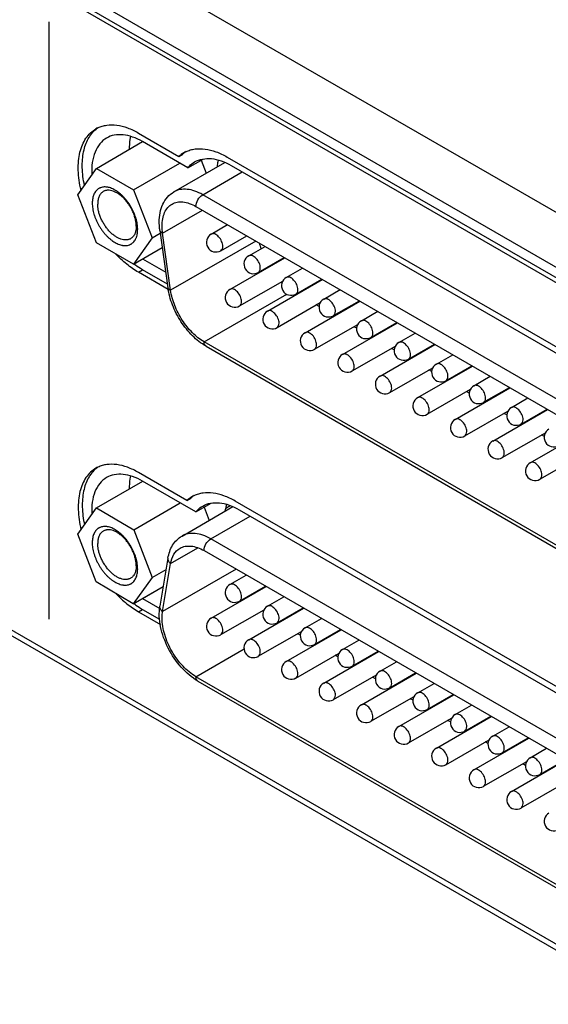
# Model space of a CAD drawing. Header units: inches. Extents: x 0 to 34, y 0 to 22.
# Tile 40 of 71: x 23.745 to 24.379, y 13.335 to 14.515. Entities that reach past the tile are written whole.
import ezdxf

# ---------------------------------------------------------------- set-up
doc = ezdxf.new("R2010")
doc.units = ezdxf.units.IN
doc.header["$LTSCALE"] = 1.87
doc.header["$MEASUREMENT"] = 0
doc.layers.get('0').update_dxf_attribs({"linetype": 'CONTINUOUS'})
doc.layers.add('02___PRT_ALL_AXES', color=7, linetype='CONTINUOUS')
doc.layers.add('_LAYER_2_', color=7, linetype='CONTINUOUS')

msp = doc.modelspace()

# ---------------------------------------------------------------- linework, layer by layer
at = {"color": 7, "linetype": 'CONTINUOUS'}
for p, q in [((27.7116, 12.3651), (19.9719, 16.8339)), ((27.6547, 12.3323), (19.9151, 16.8011)), ((27.4246, 12.4468), (20.1354, 16.6555)), ((27.4295, 12.4496), (20.1403, 16.6583)), ((19.9151, 15.9824), (27.6547, 11.5137)), ((20.1354, 15.8623), (27.4246, 11.6536)), ((23.837, 14.337), (23.8924, 14.3691)), ((23.8815, 14.3114), (23.9369, 14.3434)), ((23.93, 14.3089), (23.9911, 14.3442)), ((23.9626, 14.3471), (23.9687, 14.3313)), ((23.8148, 14.3053), (23.837, 14.337)), ((23.837, 14.337), (23.8815, 14.3114)), ((23.9645, 14.3055), (24.0118, 14.3328)), ((23.8815, 14.3114), (23.9038, 14.254)), ((23.8371, 14.2479), (23.8148, 14.3053)), ((24.7833, 13.8327), (23.9645, 14.3055)), ((23.9164, 14.2595), (23.964, 14.287)), ((23.9564, 14.2914), (24.7752, 13.8187)), ((23.9038, 14.254), (23.9135, 14.2596)), ((23.9131, 14.2626), (23.9228, 14.194)), ((23.926, 14.191), (23.9164, 14.2595)), ((23.9747, 14.2583), (23.9942, 14.2696)), ((23.8816, 14.2223), (23.8371, 14.2479)), ((23.9038, 14.254), (23.8816, 14.2223)), ((24.0282, 14.25), (23.926, 14.191)), ((23.9861, 14.2384), (24.0172, 14.2563)), ((23.8816, 14.2223), (23.916, 14.2421)), ((24.0196, 14.2323), (24.0392, 14.2436)), ((23.9971, 14.192), (24.0629, 14.23)), ((24.0311, 14.2124), (24.0622, 14.2303)), ((24.0646, 14.2063), (24.0842, 14.2176)), ((24.0086, 14.1721), (24.0604, 14.202)), ((24.0421, 14.166), (24.1078, 14.204)), ((24.0761, 14.1864), (24.1072, 14.2044)), ((24.1096, 14.1803), (24.1292, 14.1917)), ((23.966, 14.1291), (24.0651, 14.1863)), ((24.0776, 14.1866), (24.077, 14.1869)), ((24.0871, 14.1401), (24.1528, 14.178)), ((24.1211, 14.1605), (24.1522, 14.1784)), ((24.0536, 14.1462), (24.1054, 14.1761)), ((24.104, 14.1713), (24.1006, 14.1733)), ((24.1546, 14.1544), (24.1742, 14.1657)), ((24.1226, 14.1606), (24.122, 14.161)), ((24.0986, 14.1202), (24.1504, 14.1501)), ((24.1321, 14.1141), (24.1978, 14.152)), ((24.149, 14.1454), (24.1456, 14.1473)), ((24.1661, 14.1345), (24.1971, 14.1524)), ((24.1676, 14.1346), (24.1669, 14.135)), ((24.1996, 14.1284), (24.2192, 14.1397)), ((24.7655, 13.6675), (23.966, 14.1291)), ((23.9684, 14.1239), (24.7679, 13.6622)), ((24.1436, 14.0942), (24.1954, 14.1241)), ((24.1771, 14.0881), (24.2428, 14.1261)), ((24.194, 14.1194), (24.1906, 14.1213)), ((24.2111, 14.1085), (24.2421, 14.1264)), ((24.2126, 14.1086), (24.2119, 14.109)), ((24.2446, 14.1024), (24.2641, 14.1137)), ((24.1886, 14.0682), (24.2403, 14.0981)), ((24.2221, 14.0622), (24.2878, 14.1001)), ((24.2389, 14.0934), (24.2356, 14.0954)), ((24.256, 14.0825), (24.2871, 14.1005)), ((24.2576, 14.0827), (24.2569, 14.083)), ((24.2895, 14.0765), (24.3091, 14.0878)), ((24.2335, 14.0423), (24.2853, 14.0722)), ((24.267, 14.0362), (24.3327, 14.0741)), ((24.301, 14.0566), (24.3321, 14.0745)), ((24.2839, 14.0674), (24.2805, 14.0694)), ((24.3345, 14.0505), (24.3541, 14.0618)), ((24.3026, 14.0567), (24.3019, 14.0571)), ((24.312, 14.0102), (24.3777, 14.0482)), ((24.346, 14.0306), (24.3771, 14.0485)), ((24.2785, 14.0163), (24.3303, 14.0462)), ((24.3289, 14.0415), (24.3255, 14.0434)), ((24.3475, 14.0307), (24.3469, 14.0311)), ((24.3235, 13.9903), (24.3753, 14.0202)), ((24.357, 13.9842), (24.4227, 14.0222)), ((24.3739, 14.0155), (24.3705, 14.0175)), ((24.3685, 13.9644), (24.4202, 13.9942)), ((23.8373, 13.93), (23.8926, 13.962)), ((23.8148, 13.8987), (23.8373, 13.93)), ((23.8373, 13.93), (23.8819, 13.9039)), ((23.8819, 13.9039), (23.9375, 13.9361)), ((23.9397, 13.8963), (24.0007, 13.9316)), ((23.9662, 13.931), (23.9722, 13.9151)), ((23.9741, 13.8929), (24.0214, 13.9202)), ((23.8367, 13.8413), (23.8148, 13.8987)), ((23.8819, 13.9039), (23.9038, 13.8465)), ((23.926, 13.8632), (23.9587, 13.8821)), ((24.7736, 13.4313), (23.9741, 13.8929)), ((23.9228, 13.8698), (23.9132, 13.8123)), ((23.966, 13.8788), (24.7655, 13.4172)), ((23.9164, 13.8057), (23.926, 13.8632)), ((23.9038, 13.8465), (23.8813, 13.8152)), ((23.9038, 13.8465), (23.9205, 13.8562)), ((24.0045, 13.8566), (23.9164, 13.8057)), ((23.9971, 13.8382), (24.0167, 13.8495)), ((23.8813, 13.8152), (23.8367, 13.8413)), ((23.8813, 13.8152), (23.9171, 13.8359)), ((23.9747, 13.798), (24.0404, 13.8359)), ((24.0086, 13.8183), (24.0397, 13.8363)), ((24.0421, 13.8123), (24.0617, 13.8236)), ((23.9861, 13.7781), (24.0379, 13.808)), ((24.0196, 13.772), (24.0853, 13.8099)), ((24.0536, 13.7924), (24.0847, 13.8103)), ((24.0871, 13.7863), (24.1067, 13.7976)), ((24.0311, 13.7521), (24.0829, 13.782)), ((24.0646, 13.746), (24.1303, 13.784)), ((24.0815, 13.7773), (24.0781, 13.7792)), ((24.0986, 13.7664), (24.1297, 13.7843)), ((24.1001, 13.7665), (24.0995, 13.7669)), ((24.1321, 13.7603), (24.1517, 13.7716)), ((23.9564, 13.7276), (24.0141, 13.761)), ((24.0761, 13.7261), (24.1279, 13.756)), ((24.1096, 13.72), (24.1753, 13.758)), ((24.1265, 13.7513), (24.1231, 13.7533)), ((24.1436, 13.7404), (24.1747, 13.7584)), ((24.1451, 13.7405), (24.1445, 13.7409)), ((24.1771, 13.7343), (24.1967, 13.7456)), ((24.1211, 13.7002), (24.1728, 13.73)), ((24.1546, 13.6941), (24.2203, 13.732)), ((24.1886, 13.7145), (24.2196, 13.7324)), ((24.7752, 13.2549), (23.9564, 13.7276)), ((23.9587, 13.7224), (24.7775, 13.2496)), ((24.1715, 13.7253), (24.1681, 13.7273)), ((24.2221, 13.7084), (24.2417, 13.7197)), ((24.1901, 13.7146), (24.1894, 13.715)), ((24.1996, 13.6681), (24.2653, 13.706)), ((24.2335, 13.6885), (24.2646, 13.7064)), ((24.1661, 13.6742), (24.2178, 13.7041)), ((24.2165, 13.6994), (24.2131, 13.7013)), ((24.267, 13.6824), (24.2866, 13.6937)), ((24.2351, 13.6886), (24.2344, 13.689)), ((24.2111, 13.6482), (24.2628, 13.6781)), ((24.2446, 13.6421), (24.3103, 13.6801)), ((24.2614, 13.6734), (24.258, 13.6753)), ((24.2785, 13.6625), (24.3096, 13.6804)), ((24.2801, 13.6626), (24.2794, 13.663)), ((24.312, 13.6564), (24.3316, 13.6677)), ((24.256, 13.6222), (24.3078, 13.6521)), ((24.2895, 13.6162), (24.3552, 13.6541)), ((24.3064, 13.6474), (24.303, 13.6494)), ((24.3235, 13.6365), (24.3546, 13.6545)), ((24.325, 13.6367), (24.3244, 13.637)), ((24.357, 13.6304), (24.3766, 13.6418)), ((24.301, 13.5963), (24.3528, 13.6262)), ((24.3345, 13.5902), (24.4002, 13.6281)), ((24.3514, 13.6214), (24.348, 13.6234)), ((24.3685, 13.6106), (24.3996, 13.6285)), ((24.37, 13.6107), (24.3694, 13.6111)), ((24.346, 13.5703), (24.3978, 13.6002))]:
    msp.add_line(p, q, dxfattribs=at)
for centre, radius, start, end in [((23.9804, 14.2483), 0.0115, 120.0016, 300.0006), ((24.1107, 14.2636), 0.08, 191.5601, 196.6317), ((24.0254, 14.2223), 0.0115, 120.0016, 300.0006), ((24.129, 14.2701), 0.0995, 210.6087, 210.9899), ((24.1144, 14.2578), 0.0803, 225.4866, 226.6569), ((24.0704, 14.1964), 0.0115, 120.0016, 300.0006), ((24.0029, 14.1821), 0.0115, 120.0016, 300.0006), ((24.1153, 14.1704), 0.0115, 120.0016, 300.0006), ((24.0479, 14.1561), 0.0115, 120.0016, 300.0006), ((24.1603, 14.1444), 0.0115, 120.0016, 300.0006), ((24.0929, 14.1301), 0.0115, 120.0016, 300.0006), ((24.2053, 14.1185), 0.0115, 120.0016, 300.0006), ((24.1378, 14.1042), 0.0115, 120.0016, 300.0006), ((24.2503, 14.0925), 0.0115, 120.0016, 300.0006), ((24.1828, 14.0782), 0.0115, 120.0016, 300.0006), ((24.2953, 14.0665), 0.0115, 120.0016, 300.0006), ((24.2278, 14.0522), 0.0115, 120.0016, 300.0006), ((24.3403, 14.0405), 0.0115, 120.0016, 300.0006), ((24.2728, 14.0262), 0.0115, 120.0016, 300.0006), ((24.3852, 14.0146), 0.0115, 120.0016, 300.0006), ((24.3178, 14.0003), 0.0115, 120.0016, 300.0006), ((24.3628, 13.9743), 0.0115, 120.0016, 300.0006), ((24.0029, 13.8283), 0.0115, 120.0016, 300.0006), ((24.1159, 13.867), 0.0956, 203.0375, 203.437), ((24.0479, 13.8023), 0.0115, 120.0016, 300.0006), ((23.9804, 13.788), 0.0115, 120.0016, 300.0006), ((24.0929, 13.7763), 0.0115, 120.0016, 300.0006), ((24.0254, 13.762), 0.0115, 120.0016, 300.0006), ((24.1378, 13.7504), 0.0115, 120.0016, 300.0006), ((24.0704, 13.7361), 0.0115, 120.0016, 300.0006), ((24.1828, 13.7244), 0.0115, 120.0016, 300.0006), ((24.1153, 13.7101), 0.0115, 120.0016, 300.0006), ((24.2278, 13.6984), 0.0115, 120.0016, 300.0006), ((24.1603, 13.6841), 0.0115, 120.0016, 300.0006), ((24.2728, 13.6724), 0.0115, 120.0016, 300.0006), ((24.2053, 13.6582), 0.0115, 120.0016, 300.0006), ((24.3178, 13.6465), 0.0115, 120.0016, 300.0006), ((24.2503, 13.6322), 0.0115, 120.0016, 300.0006), ((24.3628, 13.6205), 0.0115, 120.0016, 300.0006), ((24.2953, 13.6062), 0.0115, 120.0016, 300.0006), ((24.3403, 13.5802), 0.0115, 120.0016, 300.0006), ((24.3852, 13.5543), 0.0115, 120.0016, 300.0006)]:
    msp.add_arc(centre, radius, start, end, dxfattribs=at)
for points, knots in [([(23.8865, 14.264), (23.8865, 14.265), (23.8864, 14.2672), (23.886, 14.2705), (23.8854, 14.2738), (23.8845, 14.2773), (23.8833, 14.2807), (23.8819, 14.2841), (23.8803, 14.2875), (23.8785, 14.2908), (23.8766, 14.2941), (23.8744, 14.2971), (23.8721, 14.3), (23.8697, 14.3027), (23.8672, 14.3052), (23.8646, 14.3075), (23.862, 14.3094), (23.8593, 14.3111), (23.8567, 14.3125), (23.854, 14.3136), (23.8518, 14.3142), (23.8501, 14.3146), (23.8485, 14.3148), (23.8465, 14.3149), (23.8442, 14.3146), (23.8423, 14.3141), (23.841, 14.3135), (23.8397, 14.3128), (23.8382, 14.3118), (23.8366, 14.3102), (23.8352, 14.3083), (23.8343, 14.3065), (23.8336, 14.305), (23.8331, 14.3033), (23.8325, 14.3011), (23.8322, 14.2983), (23.8321, 14.2963), (23.8321, 14.2953)], [0, 0, 0, 0, 0.032564, 0.066603, 0.101948, 0.138434, 0.175868, 0.214024, 0.25267, 0.291561, 0.330448, 0.369082, 0.407218, 0.444623, 0.481078, 0.516382, 0.550366, 0.582888, 0.613852, 0.643207, 0.670963, 0.684268, 0.69721, 0.722079, 0.745823, 0.768762, 0.780058, 0.791302, 0.81383, 0.836788, 0.860564, 0.885476, 0.89844, 0.911769, 0.939575, 0.968993, 1, 1, 1, 1]), ([(23.8453, 14.3093), (23.8448, 14.309), (23.8438, 14.3083), (23.8424, 14.307), (23.8412, 14.3054), (23.8403, 14.3035), (23.8395, 14.3015), (23.839, 14.2993), (23.8386, 14.2968), (23.8386, 14.2952), (23.8386, 14.2943)], [0, 0, 0, 0, 0.107963, 0.217972, 0.331886, 0.451233, 0.577146, 0.710401, 0.851406, 1, 1, 1, 1]), ([(23.8848, 14.2677), (23.8848, 14.2684), (23.8847, 14.2698), (23.8845, 14.2726), (23.8838, 14.2761), (23.8826, 14.2805), (23.8809, 14.2849), (23.8788, 14.2891), (23.8764, 14.2932), (23.8736, 14.2971), (23.8706, 14.3006), (23.8679, 14.3032), (23.8656, 14.3051), (23.864, 14.3063), (23.8623, 14.3074), (23.86, 14.3086), (23.8573, 14.3099), (23.854, 14.3107), (23.8513, 14.3109), (23.8493, 14.3107), (23.8479, 14.3104), (23.8466, 14.31), (23.8457, 14.3096), (23.8453, 14.3093)], [0, 0, 0, 0, 0.030679, 0.062442, 0.128821, 0.198427, 0.270414, 0.343791, 0.417514, 0.490523, 0.561789, 0.630364, 0.663391, 0.695453, 0.726476, 0.756407, 0.812824, 0.864708, 0.912472, 0.935112, 0.957114, 0.978671, 1, 1, 1, 1]), ([(23.9124, 14.2727), (23.9124, 14.2764), (23.913, 14.2837), (23.9162, 14.2941), (23.9218, 14.3029), (23.9271, 14.3072), (23.93, 14.3089)], [0, 0, 0, 0, 0.266749, 0.518712, 0.76133, 1, 1, 1, 1]), ([(23.9645, 14.3055), (23.9615, 14.3073), (23.9554, 14.3101), (23.9462, 14.3123), (23.9375, 14.3121), (23.9323, 14.3102), (23.93, 14.3089)], [0, 0, 0, 0, 0.289778, 0.549072, 0.782228, 1, 1, 1, 1]), ([(23.8321, 14.2953), (23.8321, 14.2943), (23.8322, 14.2921), (23.8326, 14.2888), (23.8332, 14.2855), (23.8341, 14.2821), (23.8353, 14.2786), (23.8367, 14.2752), (23.8383, 14.2718), (23.84, 14.2685), (23.842, 14.2653), (23.8442, 14.2622), (23.8465, 14.2593), (23.8489, 14.2566), (23.8514, 14.2541), (23.854, 14.2519), (23.8566, 14.2499), (23.8593, 14.2482), (23.8619, 14.2468), (23.8646, 14.2457), (23.8668, 14.2451), (23.8685, 14.2448), (23.8701, 14.2445), (23.8721, 14.2445), (23.8744, 14.2447), (23.8763, 14.2452), (23.8776, 14.2458), (23.8789, 14.2465), (23.8804, 14.2476), (23.882, 14.2491), (23.8834, 14.251), (23.8843, 14.2528), (23.885, 14.2543), (23.8855, 14.256), (23.8861, 14.2582), (23.8864, 14.261), (23.8865, 14.263), (23.8865, 14.264)], [0, 0, 0, 0, 0.032564, 0.066603, 0.101948, 0.138434, 0.175868, 0.214024, 0.25267, 0.291561, 0.330448, 0.369082, 0.407218, 0.444623, 0.481078, 0.516382, 0.550366, 0.582888, 0.613852, 0.643207, 0.670963, 0.684268, 0.69721, 0.722079, 0.745823, 0.768762, 0.780058, 0.791302, 0.81383, 0.836788, 0.860564, 0.885476, 0.89844, 0.911769, 0.939575, 0.968993, 1, 1, 1, 1]), ([(23.9277, 14.2943), (23.9295, 14.2954), (23.9339, 14.297), (23.9411, 14.2971), (23.9488, 14.2953), (23.9538, 14.2929), (23.9564, 14.2914)], [0, 0, 0, 0, 0.217772, 0.450928, 0.710222, 1, 1, 1, 1]), ([(23.9564, 14.2914), (23.9564, 14.2942), (23.9583, 14.2997), (23.9621, 14.3041), (23.9645, 14.3055)], [0, 0, 0, 0, 0.499994, 1, 1, 1, 1]), ([(23.878, 14.2527), (23.8776, 14.2525), (23.8768, 14.2521), (23.8754, 14.2516), (23.874, 14.2513), (23.872, 14.2512), (23.8694, 14.2513), (23.8661, 14.2522), (23.8633, 14.2534), (23.8611, 14.2547), (23.8594, 14.2558), (23.8577, 14.257), (23.8555, 14.2589), (23.8528, 14.2615), (23.8497, 14.265), (23.847, 14.2688), (23.8445, 14.2729), (23.8424, 14.2772), (23.8408, 14.2816), (23.8395, 14.2859), (23.8389, 14.2895), (23.8386, 14.2923), (23.8386, 14.2937), (23.8386, 14.2943)], [0, 0, 0, 0, 0.021329, 0.042886, 0.064888, 0.087528, 0.135292, 0.187176, 0.243593, 0.273524, 0.304547, 0.336609, 0.369636, 0.438211, 0.509477, 0.582486, 0.656209, 0.729586, 0.801573, 0.871179, 0.937558, 0.969321, 1, 1, 1, 1]), ([(23.9158, 14.268), (23.9158, 14.2709), (23.9162, 14.2764), (23.9184, 14.284), (23.9222, 14.2902), (23.9258, 14.2932), (23.9277, 14.2943)], [0, 0, 0, 0, 0.289772, 0.549064, 0.782223, 1, 1, 1, 1]), ([(23.9131, 14.2626), (23.913, 14.2635), (23.9126, 14.2668), (23.9124, 14.2702), (23.9124, 14.2727)], [0, 0, 0, 0, 0.255013, 1, 1, 1, 1]), ([(23.8848, 14.2677), (23.8848, 14.2669), (23.8847, 14.2652), (23.8844, 14.2628), (23.8838, 14.2606), (23.8831, 14.2585), (23.8821, 14.2567), (23.8809, 14.2551), (23.8796, 14.2538), (23.8786, 14.2531), (23.878, 14.2527)], [0, 0, 0, 0, 0.148594, 0.289599, 0.422854, 0.548767, 0.668114, 0.782028, 0.892037, 1, 1, 1, 1]), ([(23.9131, 14.2626), (23.9132, 14.2619), (23.9141, 14.2605), (23.9156, 14.2598), (23.9164, 14.2595)], [0, 0, 0, 0, 0.431898, 1, 1, 1, 1]), ([(23.9164, 14.2595), (23.9163, 14.2602), (23.9159, 14.2631), (23.9158, 14.2659), (23.9158, 14.268)], [0, 0, 0, 0, 0.257392, 1, 1, 1, 1]), ([(23.9885, 14.2436), (23.9885, 14.2457), (23.9874, 14.2499), (23.9845, 14.2544), (23.9814, 14.2572), (23.979, 14.2585), (23.9767, 14.259), (23.9752, 14.2586), (23.9747, 14.2583)], [0, 0, 0, 0, 0.269884, 0.561311, 0.695453, 0.813138, 0.912854, 1, 1, 1, 1]), ([(23.9861, 14.2384), (23.9869, 14.2388), (23.9883, 14.2405), (23.9885, 14.2425), (23.9885, 14.2436)], [0, 0, 0, 0, 0.449173, 1, 1, 1, 1]), ([(24.0335, 14.2177), (24.0335, 14.2197), (24.0324, 14.224), (24.0295, 14.2285), (24.0263, 14.2312), (24.024, 14.2325), (24.0217, 14.233), (24.0202, 14.2326), (24.0196, 14.2323)], [0, 0, 0, 0, 0.269884, 0.561311, 0.695453, 0.813138, 0.912854, 1, 1, 1, 1]), ([(24.0311, 14.2124), (24.0319, 14.2128), (24.0332, 14.2145), (24.0335, 14.2166), (24.0335, 14.2177)], [0, 0, 0, 0, 0.449173, 1, 1, 1, 1]), ([(24.0785, 14.1917), (24.0785, 14.1937), (24.0774, 14.198), (24.0744, 14.2025), (24.0713, 14.2053), (24.069, 14.2066), (24.0666, 14.207), (24.0652, 14.2066), (24.0646, 14.2063)], [0, 0, 0, 0, 0.269884, 0.561311, 0.695453, 0.813138, 0.912854, 1, 1, 1, 1]), ([(23.9684, 14.1239), (23.9625, 14.1273), (23.9513, 14.1362), (23.9377, 14.1532), (23.9277, 14.1728), (23.9237, 14.187), (23.9228, 14.194)], [0, 0, 0, 0, 0.237028, 0.492514, 0.752235, 1, 1, 1, 1]), ([(23.926, 14.191), (23.9252, 14.1913), (23.9238, 14.192), (23.9228, 14.1934), (23.9228, 14.194)], [0, 0, 0, 0, 0.568102, 1, 1, 1, 1]), ([(23.966, 14.1291), (23.9609, 14.1321), (23.9512, 14.14), (23.9393, 14.1549), (23.9304, 14.1722), (23.9269, 14.1848), (23.926, 14.191)], [0, 0, 0, 0, 0.232716, 0.49012, 0.7528, 1, 1, 1, 1]), ([(24.011, 14.1774), (24.011, 14.1794), (24.0099, 14.1837), (24.007, 14.1882), (24.0039, 14.191), (24.0015, 14.1923), (23.9992, 14.1927), (23.9977, 14.1924), (23.9971, 14.192)], [0, 0, 0, 0, 0.269884, 0.561311, 0.695453, 0.813138, 0.912854, 1, 1, 1, 1]), ([(24.0761, 14.1864), (24.0769, 14.1869), (24.0782, 14.1885), (24.0785, 14.1906), (24.0785, 14.1917)], [0, 0, 0, 0, 0.449173, 1, 1, 1, 1]), ([(24.0086, 14.1721), (24.0094, 14.1726), (24.0107, 14.1743), (24.011, 14.1763), (24.011, 14.1774)], [0, 0, 0, 0, 0.449173, 1, 1, 1, 1]), ([(24.1235, 14.1657), (24.1235, 14.1678), (24.1223, 14.172), (24.1194, 14.1765), (24.1163, 14.1793), (24.1139, 14.1806), (24.1116, 14.181), (24.1102, 14.1807), (24.1096, 14.1803)], [0, 0, 0, 0, 0.269884, 0.561311, 0.695453, 0.813138, 0.912854, 1, 1, 1, 1]), ([(24.056, 14.1514), (24.056, 14.1535), (24.0549, 14.1577), (24.0519, 14.1622), (24.0488, 14.165), (24.0465, 14.1663), (24.0441, 14.1668), (24.0427, 14.1664), (24.0421, 14.166)], [0, 0, 0, 0, 0.269884, 0.561311, 0.695453, 0.813138, 0.912854, 1, 1, 1, 1]), ([(24.1211, 14.1605), (24.1219, 14.1609), (24.1232, 14.1626), (24.1235, 14.1646), (24.1235, 14.1657)], [0, 0, 0, 0, 0.449173, 1, 1, 1, 1]), ([(24.1684, 14.1397), (24.1684, 14.1418), (24.1673, 14.146), (24.1644, 14.1506), (24.1613, 14.1533), (24.1589, 14.1546), (24.1566, 14.1551), (24.1552, 14.1547), (24.1546, 14.1544)], [0, 0, 0, 0, 0.269884, 0.561311, 0.695453, 0.813138, 0.912854, 1, 1, 1, 1]), ([(24.0536, 14.1462), (24.0544, 14.1466), (24.0557, 14.1483), (24.056, 14.1503), (24.056, 14.1514)], [0, 0, 0, 0, 0.449173, 1, 1, 1, 1]), ([(24.101, 14.1254), (24.101, 14.1275), (24.0998, 14.1317), (24.0969, 14.1363), (24.0938, 14.139), (24.0914, 14.1403), (24.0891, 14.1408), (24.0877, 14.1404), (24.0871, 14.1401)], [0, 0, 0, 0, 0.269884, 0.561311, 0.695453, 0.813138, 0.912854, 1, 1, 1, 1]), ([(24.1661, 14.1345), (24.1668, 14.1349), (24.1682, 14.1366), (24.1684, 14.1386), (24.1684, 14.1397)], [0, 0, 0, 0, 0.449173, 1, 1, 1, 1]), ([(23.9684, 14.1239), (23.9676, 14.1243), (23.9663, 14.126), (23.966, 14.128), (23.966, 14.1291)], [0, 0, 0, 0, 0.449175, 1, 1, 1, 1]), ([(24.0986, 14.1202), (24.0994, 14.1206), (24.1007, 14.1223), (24.101, 14.1243), (24.101, 14.1254)], [0, 0, 0, 0, 0.449173, 1, 1, 1, 1]), ([(24.2134, 14.1138), (24.2134, 14.1158), (24.2123, 14.1201), (24.2094, 14.1246), (24.2063, 14.1273), (24.2039, 14.1286), (24.2016, 14.1291), (24.2001, 14.1287), (24.1996, 14.1284)], [0, 0, 0, 0, 0.269884, 0.561311, 0.695453, 0.813138, 0.912854, 1, 1, 1, 1]), ([(24.146, 14.0995), (24.146, 14.1015), (24.1448, 14.1058), (24.1419, 14.1103), (24.1388, 14.113), (24.1364, 14.1143), (24.1341, 14.1148), (24.1327, 14.1144), (24.1321, 14.1141)], [0, 0, 0, 0, 0.269884, 0.561311, 0.695453, 0.813138, 0.912854, 1, 1, 1, 1]), ([(24.2111, 14.1085), (24.2118, 14.109), (24.2132, 14.1106), (24.2134, 14.1127), (24.2134, 14.1138)], [0, 0, 0, 0, 0.449173, 1, 1, 1, 1]), ([(24.1436, 14.0942), (24.1444, 14.0947), (24.1457, 14.0963), (24.146, 14.0984), (24.146, 14.0995)], [0, 0, 0, 0, 0.449173, 1, 1, 1, 1]), ([(24.2584, 14.0878), (24.2584, 14.0898), (24.2573, 14.0941), (24.2544, 14.0986), (24.2513, 14.1014), (24.2489, 14.1027), (24.2466, 14.1031), (24.2451, 14.1028), (24.2446, 14.1024)], [0, 0, 0, 0, 0.269884, 0.561311, 0.695453, 0.813138, 0.912854, 1, 1, 1, 1]), ([(24.1909, 14.0735), (24.1909, 14.0756), (24.1898, 14.0798), (24.1869, 14.0843), (24.1838, 14.0871), (24.1814, 14.0884), (24.1791, 14.0888), (24.1777, 14.0885), (24.1771, 14.0881)], [0, 0, 0, 0, 0.269884, 0.561311, 0.695453, 0.813138, 0.912854, 1, 1, 1, 1]), ([(24.256, 14.0825), (24.2568, 14.083), (24.2581, 14.0847), (24.2584, 14.0867), (24.2584, 14.0878)], [0, 0, 0, 0, 0.449173, 1, 1, 1, 1]), ([(24.1886, 14.0682), (24.1893, 14.0687), (24.1907, 14.0704), (24.1909, 14.0724), (24.1909, 14.0735)], [0, 0, 0, 0, 0.449173, 1, 1, 1, 1]), ([(24.3034, 14.0618), (24.3034, 14.0639), (24.3023, 14.0681), (24.2994, 14.0726), (24.2962, 14.0754), (24.2939, 14.0767), (24.2916, 14.0772), (24.2901, 14.0768), (24.2895, 14.0765)], [0, 0, 0, 0, 0.269884, 0.561311, 0.695453, 0.813138, 0.912854, 1, 1, 1, 1]), ([(24.2359, 14.0475), (24.2359, 14.0496), (24.2348, 14.0538), (24.2319, 14.0583), (24.2288, 14.0611), (24.2264, 14.0624), (24.2241, 14.0629), (24.2226, 14.0625), (24.2221, 14.0622)], [0, 0, 0, 0, 0.269884, 0.561311, 0.695453, 0.813138, 0.912854, 1, 1, 1, 1]), ([(24.301, 14.0566), (24.3018, 14.057), (24.3031, 14.0587), (24.3034, 14.0607), (24.3034, 14.0618)], [0, 0, 0, 0, 0.449173, 1, 1, 1, 1]), ([(24.2335, 14.0423), (24.2343, 14.0427), (24.2357, 14.0444), (24.2359, 14.0464), (24.2359, 14.0475)], [0, 0, 0, 0, 0.449173, 1, 1, 1, 1]), ([(24.3484, 14.0358), (24.3484, 14.0379), (24.3473, 14.0422), (24.3443, 14.0467), (24.3412, 14.0494), (24.3389, 14.0507), (24.3365, 14.0512), (24.3351, 14.0508), (24.3345, 14.0505)], [0, 0, 0, 0, 0.269884, 0.561311, 0.695453, 0.813138, 0.912854, 1, 1, 1, 1]), ([(24.2809, 14.0216), (24.2809, 14.0236), (24.2798, 14.0279), (24.2769, 14.0324), (24.2738, 14.0351), (24.2714, 14.0364), (24.2691, 14.0369), (24.2676, 14.0365), (24.267, 14.0362)], [0, 0, 0, 0, 0.269884, 0.561311, 0.695453, 0.813138, 0.912854, 1, 1, 1, 1]), ([(24.346, 14.0306), (24.3468, 14.031), (24.3481, 14.0327), (24.3484, 14.0348), (24.3484, 14.0358)], [0, 0, 0, 0, 0.449173, 1, 1, 1, 1]), ([(24.2785, 14.0163), (24.2793, 14.0167), (24.2806, 14.0184), (24.2809, 14.0205), (24.2809, 14.0216)], [0, 0, 0, 0, 0.449173, 1, 1, 1, 1]), ([(24.3259, 13.9956), (24.3259, 13.9976), (24.3248, 14.0019), (24.3218, 14.0064), (24.3187, 14.0092), (24.3164, 14.0105), (24.314, 14.0109), (24.3126, 14.0105), (24.312, 14.0102)], [0, 0, 0, 0, 0.269884, 0.561311, 0.695453, 0.813138, 0.912854, 1, 1, 1, 1]), ([(24.3235, 13.9903), (24.3243, 13.9908), (24.3256, 13.9924), (24.3259, 13.9945), (24.3259, 13.9956)], [0, 0, 0, 0, 0.449173, 1, 1, 1, 1]), ([(24.3709, 13.9696), (24.3709, 13.9717), (24.3697, 13.9759), (24.3668, 13.9804), (24.3637, 13.9832), (24.3613, 13.9845), (24.359, 13.9849), (24.3576, 13.9846), (24.357, 13.9842)], [0, 0, 0, 0, 0.269884, 0.561311, 0.695453, 0.813138, 0.912854, 1, 1, 1, 1]), ([(24.3685, 13.9644), (24.3693, 13.9648), (24.3706, 13.9665), (24.3709, 13.9685), (24.3709, 13.9696)], [0, 0, 0, 0, 0.449173, 1, 1, 1, 1]), ([(23.8865, 13.8567), (23.8865, 13.8577), (23.8864, 13.8599), (23.8861, 13.8631), (23.8854, 13.8665), (23.8846, 13.8699), (23.8834, 13.8733), (23.8821, 13.8768), (23.8805, 13.8802), (23.8787, 13.8835), (23.8768, 13.8867), (23.8746, 13.8898), (23.8724, 13.8927), (23.87, 13.8954), (23.8675, 13.898), (23.8649, 13.9002), (23.8622, 13.9022), (23.8596, 13.9039), (23.8569, 13.9054), (23.8543, 13.9065), (23.8521, 13.9071), (23.8503, 13.9075), (23.8487, 13.9077), (23.8467, 13.9078), (23.8444, 13.9076), (23.8425, 13.9071), (23.8412, 13.9065), (23.8399, 13.9059), (23.8383, 13.9049), (23.8367, 13.9033), (23.8353, 13.9015), (23.8342, 13.8993), (23.8332, 13.8969), (23.8326, 13.8943), (23.8322, 13.8915), (23.8321, 13.8896), (23.8321, 13.8886)], [0, 0, 0, 0, 0.032423, 0.066331, 0.10156, 0.137948, 0.175302, 0.213402, 0.252012, 0.290892, 0.32979, 0.368458, 0.406652, 0.444136, 0.480688, 0.516109, 0.550223, 0.582887, 0.614, 0.643506, 0.67141, 0.684786, 0.697794, 0.722783, 0.74662, 0.769618, 0.78093, 0.792181, 0.814689, 0.837591, 0.861276, 0.88607, 0.912215, 0.939874, 0.969142, 1, 1, 1, 1]), ([(23.8453, 13.9023), (23.8448, 13.902), (23.8438, 13.9013), (23.8424, 13.8999), (23.8413, 13.8984), (23.8403, 13.8966), (23.8396, 13.8946), (23.839, 13.8924), (23.8387, 13.89), (23.8386, 13.8884), (23.8386, 13.8875)], [0, 0, 0, 0, 0.108234, 0.218471, 0.332539, 0.451943, 0.57781, 0.710922, 0.851698, 1, 1, 1, 1]), ([(23.8848, 13.8605), (23.8848, 13.8611), (23.8847, 13.8625), (23.8845, 13.8653), (23.8839, 13.8689), (23.8827, 13.8732), (23.881, 13.8776), (23.8789, 13.8819), (23.8765, 13.886), (23.8737, 13.8899), (23.8707, 13.8935), (23.868, 13.8961), (23.8657, 13.8979), (23.864, 13.8992), (23.8623, 13.9003), (23.8601, 13.9016), (23.8573, 13.9028), (23.854, 13.9037), (23.8514, 13.9039), (23.8493, 13.9037), (23.8479, 13.9034), (23.8466, 13.9029), (23.8457, 13.9025), (23.8453, 13.9023)], [0, 0, 0, 0, 0.03055, 0.062195, 0.128377, 0.197843, 0.269746, 0.343093, 0.416834, 0.489898, 0.561249, 0.629924, 0.663005, 0.69512, 0.726196, 0.756177, 0.812683, 0.864635, 0.912441, 0.935095, 0.957105, 0.978667, 1, 1, 1, 1]), ([(23.9228, 13.8698), (23.9237, 13.8752), (23.9272, 13.8857), (23.9351, 13.8937), (23.9397, 13.8963)], [0, 0, 0, 0, 0.511915, 1, 1, 1, 1]), ([(23.9741, 13.8929), (23.9711, 13.8947), (23.9651, 13.8975), (23.9558, 13.8997), (23.9471, 13.8995), (23.9419, 13.8976), (23.9397, 13.8963)], [0, 0, 0, 0, 0.289764, 0.549074, 0.782222, 1, 1, 1, 1]), ([(23.8321, 13.8886), (23.8321, 13.8875), (23.8321, 13.8854), (23.8325, 13.8821), (23.8332, 13.8787), (23.834, 13.8753), (23.8352, 13.8719), (23.8365, 13.8685), (23.8381, 13.8651), (23.8399, 13.8617), (23.8418, 13.8585), (23.844, 13.8554), (23.8462, 13.8525), (23.8486, 13.8498), (23.8511, 13.8473), (23.8537, 13.845), (23.8564, 13.843), (23.859, 13.8413), (23.8617, 13.8399), (23.8643, 13.8388), (23.8665, 13.8381), (23.8683, 13.8377), (23.8699, 13.8375), (23.8719, 13.8374), (23.8742, 13.8377), (23.8761, 13.8381), (23.8774, 13.8387), (23.8787, 13.8393), (23.8803, 13.8404), (23.8819, 13.8419), (23.8833, 13.8438), (23.8844, 13.8459), (23.8854, 13.8483), (23.886, 13.8509), (23.8864, 13.8537), (23.8865, 13.8557), (23.8865, 13.8567)], [0, 0, 0, 0, 0.032423, 0.066331, 0.10156, 0.137948, 0.175302, 0.213402, 0.252012, 0.290892, 0.32979, 0.368458, 0.406652, 0.444136, 0.480688, 0.516109, 0.550223, 0.582887, 0.614, 0.643506, 0.67141, 0.684786, 0.697794, 0.722783, 0.74662, 0.769618, 0.78093, 0.792181, 0.814689, 0.837591, 0.861276, 0.88607, 0.912215, 0.939874, 0.969142, 1, 1, 1, 1]), ([(23.878, 13.8457), (23.8776, 13.8455), (23.8768, 13.8451), (23.8754, 13.8446), (23.874, 13.8443), (23.872, 13.8441), (23.8693, 13.8443), (23.866, 13.8452), (23.8633, 13.8464), (23.861, 13.8477), (23.8593, 13.8488), (23.8576, 13.85), (23.8554, 13.8519), (23.8527, 13.8545), (23.8496, 13.8581), (23.8469, 13.8619), (23.8444, 13.8661), (23.8424, 13.8704), (23.8407, 13.8748), (23.8395, 13.8791), (23.8389, 13.8827), (23.8386, 13.8855), (23.8386, 13.8869), (23.8386, 13.8875)], [0, 0, 0, 0, 0.021333, 0.042895, 0.064905, 0.087559, 0.135365, 0.187317, 0.243823, 0.273804, 0.30488, 0.336995, 0.370076, 0.438751, 0.510102, 0.583166, 0.656907, 0.730254, 0.802157, 0.871623, 0.937805, 0.96945, 1, 1, 1, 1]), ([(23.926, 13.8632), (23.9267, 13.8671), (23.9289, 13.8744), (23.9343, 13.88), (23.9373, 13.8817)], [0, 0, 0, 0, 0.535599, 1, 1, 1, 1]), ([(23.9373, 13.8817), (23.9392, 13.8828), (23.9435, 13.8844), (23.9508, 13.8845), (23.9585, 13.8827), (23.9635, 13.8803), (23.966, 13.8788)], [0, 0, 0, 0, 0.217778, 0.450926, 0.710236, 1, 1, 1, 1]), ([(23.966, 13.8788), (23.966, 13.8816), (23.9679, 13.8871), (23.9717, 13.8915), (23.9741, 13.8929)], [0, 0, 0, 0, 0.499994, 1, 1, 1, 1]), ([(23.9228, 13.8698), (23.9226, 13.8686), (23.9231, 13.866), (23.9249, 13.864), (23.926, 13.8632)], [0, 0, 0, 0, 0.458941, 1, 1, 1, 1]), ([(23.8848, 13.8605), (23.8848, 13.8596), (23.8847, 13.858), (23.8844, 13.8556), (23.8838, 13.8534), (23.883, 13.8514), (23.8821, 13.8496), (23.8809, 13.848), (23.8796, 13.8467), (23.8785, 13.846), (23.878, 13.8457)], [0, 0, 0, 0, 0.148302, 0.289078, 0.42219, 0.548057, 0.667461, 0.781529, 0.891766, 1, 1, 1, 1]), ([(24.011, 13.8236), (24.011, 13.8256), (24.0099, 13.8299), (24.007, 13.8344), (24.0039, 13.8372), (24.0015, 13.8385), (23.9992, 13.8389), (23.9977, 13.8386), (23.9971, 13.8382)], [0, 0, 0, 0, 0.269884, 0.561311, 0.695453, 0.813138, 0.912854, 1, 1, 1, 1]), ([(24.0086, 13.8183), (24.0094, 13.8188), (24.0107, 13.8205), (24.011, 13.8225), (24.011, 13.8236)], [0, 0, 0, 0, 0.449173, 1, 1, 1, 1]), ([(23.9587, 13.7224), (23.9513, 13.7267), (23.9374, 13.7387), (23.9222, 13.7613), (23.9129, 13.7865), (23.9118, 13.8042), (23.9132, 13.8123)], [0, 0, 0, 0, 0.244702, 0.508856, 0.767598, 1, 1, 1, 1]), ([(23.9164, 13.8057), (23.9153, 13.8066), (23.9135, 13.8085), (23.913, 13.8112), (23.9132, 13.8123)], [0, 0, 0, 0, 0.541059, 1, 1, 1, 1]), ([(24.056, 13.7976), (24.056, 13.7997), (24.0549, 13.8039), (24.0519, 13.8084), (24.0488, 13.8112), (24.0465, 13.8125), (24.0441, 13.813), (24.0427, 13.8126), (24.0421, 13.8123)], [0, 0, 0, 0, 0.269884, 0.561311, 0.695453, 0.813138, 0.912854, 1, 1, 1, 1]), ([(23.9158, 13.798), (23.9158, 13.7986), (23.9158, 13.8012), (23.9161, 13.8038), (23.9164, 13.8057)], [0, 0, 0, 0, 0.258889, 1, 1, 1, 1]), ([(23.9564, 13.7276), (23.9506, 13.731), (23.9397, 13.7401), (23.927, 13.7575), (23.9183, 13.7773), (23.9158, 13.7913), (23.9158, 13.798)], [0, 0, 0, 0, 0.237229, 0.500006, 0.76278, 1, 1, 1, 1]), ([(23.9885, 13.7833), (23.9885, 13.7854), (23.9874, 13.7896), (23.9845, 13.7941), (23.9814, 13.7969), (23.979, 13.7982), (23.9767, 13.7987), (23.9752, 13.7983), (23.9747, 13.798)], [0, 0, 0, 0, 0.269884, 0.561311, 0.695453, 0.813138, 0.912854, 1, 1, 1, 1]), ([(24.0536, 13.7924), (24.0544, 13.7928), (24.0557, 13.7945), (24.056, 13.7965), (24.056, 13.7976)], [0, 0, 0, 0, 0.449173, 1, 1, 1, 1]), ([(23.9861, 13.7781), (23.9869, 13.7785), (23.9883, 13.7802), (23.9885, 13.7822), (23.9885, 13.7833)], [0, 0, 0, 0, 0.449173, 1, 1, 1, 1]), ([(24.101, 13.7717), (24.101, 13.7737), (24.0998, 13.778), (24.0969, 13.7825), (24.0938, 13.7852), (24.0914, 13.7865), (24.0891, 13.787), (24.0877, 13.7866), (24.0871, 13.7863)], [0, 0, 0, 0, 0.269884, 0.561311, 0.695453, 0.813138, 0.912854, 1, 1, 1, 1]), ([(24.0335, 13.7574), (24.0335, 13.7594), (24.0324, 13.7637), (24.0295, 13.7682), (24.0263, 13.7709), (24.024, 13.7722), (24.0217, 13.7727), (24.0202, 13.7723), (24.0196, 13.772)], [0, 0, 0, 0, 0.269884, 0.561311, 0.695453, 0.813138, 0.912854, 1, 1, 1, 1]), ([(24.0986, 13.7664), (24.0994, 13.7668), (24.1007, 13.7685), (24.101, 13.7706), (24.101, 13.7717)], [0, 0, 0, 0, 0.449173, 1, 1, 1, 1]), ([(24.0311, 13.7521), (24.0319, 13.7525), (24.0332, 13.7542), (24.0335, 13.7563), (24.0335, 13.7574)], [0, 0, 0, 0, 0.449173, 1, 1, 1, 1]), ([(24.146, 13.7457), (24.146, 13.7477), (24.1448, 13.752), (24.1419, 13.7565), (24.1388, 13.7593), (24.1364, 13.7605), (24.1341, 13.761), (24.1327, 13.7606), (24.1321, 13.7603)], [0, 0, 0, 0, 0.269884, 0.561311, 0.695453, 0.813138, 0.912854, 1, 1, 1, 1]), ([(24.0785, 13.7314), (24.0785, 13.7334), (24.0774, 13.7377), (24.0744, 13.7422), (24.0713, 13.745), (24.069, 13.7463), (24.0666, 13.7467), (24.0652, 13.7463), (24.0646, 13.746)], [0, 0, 0, 0, 0.269884, 0.561311, 0.695453, 0.813138, 0.912854, 1, 1, 1, 1]), ([(24.1436, 13.7404), (24.1444, 13.7409), (24.1457, 13.7425), (24.146, 13.7446), (24.146, 13.7457)], [0, 0, 0, 0, 0.449173, 1, 1, 1, 1]), ([(24.0761, 13.7261), (24.0769, 13.7266), (24.0782, 13.7283), (24.0785, 13.7303), (24.0785, 13.7314)], [0, 0, 0, 0, 0.449173, 1, 1, 1, 1]), ([(24.1909, 13.7197), (24.1909, 13.7218), (24.1898, 13.726), (24.1869, 13.7305), (24.1838, 13.7333), (24.1814, 13.7346), (24.1791, 13.735), (24.1777, 13.7347), (24.1771, 13.7343)], [0, 0, 0, 0, 0.269884, 0.561311, 0.695453, 0.813138, 0.912854, 1, 1, 1, 1]), ([(23.9587, 13.7224), (23.958, 13.7228), (23.9566, 13.7245), (23.9564, 13.7265), (23.9564, 13.7276)], [0, 0, 0, 0, 0.449175, 1, 1, 1, 1]), ([(24.1235, 13.7054), (24.1235, 13.7075), (24.1223, 13.7117), (24.1194, 13.7162), (24.1163, 13.719), (24.1139, 13.7203), (24.1116, 13.7207), (24.1102, 13.7204), (24.1096, 13.72)], [0, 0, 0, 0, 0.269884, 0.561311, 0.695453, 0.813138, 0.912854, 1, 1, 1, 1]), ([(24.1886, 13.7145), (24.1893, 13.7149), (24.1907, 13.7166), (24.1909, 13.7186), (24.1909, 13.7197)], [0, 0, 0, 0, 0.449173, 1, 1, 1, 1]), ([(24.1211, 13.7002), (24.1219, 13.7006), (24.1232, 13.7023), (24.1235, 13.7043), (24.1235, 13.7054)], [0, 0, 0, 0, 0.449173, 1, 1, 1, 1]), ([(24.2359, 13.6937), (24.2359, 13.6958), (24.2348, 13.7), (24.2319, 13.7046), (24.2288, 13.7073), (24.2264, 13.7086), (24.2241, 13.7091), (24.2226, 13.7087), (24.2221, 13.7084)], [0, 0, 0, 0, 0.269884, 0.561311, 0.695453, 0.813138, 0.912854, 1, 1, 1, 1]), ([(24.1684, 13.6794), (24.1684, 13.6815), (24.1673, 13.6857), (24.1644, 13.6903), (24.1613, 13.693), (24.1589, 13.6943), (24.1566, 13.6948), (24.1552, 13.6944), (24.1546, 13.6941)], [0, 0, 0, 0, 0.269884, 0.561311, 0.695453, 0.813138, 0.912854, 1, 1, 1, 1]), ([(24.2335, 13.6885), (24.2343, 13.6889), (24.2357, 13.6906), (24.2359, 13.6926), (24.2359, 13.6937)], [0, 0, 0, 0, 0.449173, 1, 1, 1, 1]), ([(24.2809, 13.6678), (24.2809, 13.6698), (24.2798, 13.6741), (24.2769, 13.6786), (24.2738, 13.6813), (24.2714, 13.6826), (24.2691, 13.6831), (24.2676, 13.6827), (24.267, 13.6824)], [0, 0, 0, 0, 0.269884, 0.561311, 0.695453, 0.813138, 0.912854, 1, 1, 1, 1]), ([(24.1661, 13.6742), (24.1668, 13.6746), (24.1682, 13.6763), (24.1684, 13.6783), (24.1684, 13.6794)], [0, 0, 0, 0, 0.449173, 1, 1, 1, 1]), ([(24.2134, 13.6535), (24.2134, 13.6555), (24.2123, 13.6598), (24.2094, 13.6643), (24.2063, 13.667), (24.2039, 13.6683), (24.2016, 13.6688), (24.2001, 13.6684), (24.1996, 13.6681)], [0, 0, 0, 0, 0.269884, 0.561311, 0.695453, 0.813138, 0.912854, 1, 1, 1, 1]), ([(24.2785, 13.6625), (24.2793, 13.663), (24.2806, 13.6646), (24.2809, 13.6667), (24.2809, 13.6678)], [0, 0, 0, 0, 0.449173, 1, 1, 1, 1]), ([(24.2111, 13.6482), (24.2118, 13.6487), (24.2132, 13.6503), (24.2134, 13.6524), (24.2134, 13.6535)], [0, 0, 0, 0, 0.449173, 1, 1, 1, 1]), ([(24.3259, 13.6418), (24.3259, 13.6438), (24.3248, 13.6481), (24.3218, 13.6526), (24.3187, 13.6554), (24.3164, 13.6567), (24.314, 13.6571), (24.3126, 13.6568), (24.312, 13.6564)], [0, 0, 0, 0, 0.269884, 0.561311, 0.695453, 0.813138, 0.912854, 1, 1, 1, 1]), ([(24.2584, 13.6275), (24.2584, 13.6295), (24.2573, 13.6338), (24.2544, 13.6383), (24.2513, 13.6411), (24.2489, 13.6424), (24.2466, 13.6428), (24.2451, 13.6425), (24.2446, 13.6421)], [0, 0, 0, 0, 0.269884, 0.561311, 0.695453, 0.813138, 0.912854, 1, 1, 1, 1]), ([(24.3235, 13.6365), (24.3243, 13.637), (24.3256, 13.6387), (24.3259, 13.6407), (24.3259, 13.6418)], [0, 0, 0, 0, 0.449173, 1, 1, 1, 1]), ([(24.256, 13.6222), (24.2568, 13.6227), (24.2581, 13.6244), (24.2584, 13.6264), (24.2584, 13.6275)], [0, 0, 0, 0, 0.449173, 1, 1, 1, 1]), ([(24.3709, 13.6158), (24.3709, 13.6179), (24.3697, 13.6221), (24.3668, 13.6266), (24.3637, 13.6294), (24.3613, 13.6307), (24.359, 13.6312), (24.3576, 13.6308), (24.357, 13.6304)], [0, 0, 0, 0, 0.269884, 0.561311, 0.695453, 0.813138, 0.912854, 1, 1, 1, 1]), ([(24.3034, 13.6015), (24.3034, 13.6036), (24.3023, 13.6078), (24.2994, 13.6123), (24.2962, 13.6151), (24.2939, 13.6164), (24.2916, 13.6169), (24.2901, 13.6165), (24.2895, 13.6162)], [0, 0, 0, 0, 0.269884, 0.561311, 0.695453, 0.813138, 0.912854, 1, 1, 1, 1]), ([(24.3685, 13.6106), (24.3693, 13.611), (24.3706, 13.6127), (24.3709, 13.6147), (24.3709, 13.6158)], [0, 0, 0, 0, 0.449173, 1, 1, 1, 1]), ([(24.301, 13.5963), (24.3018, 13.5967), (24.3031, 13.5984), (24.3034, 13.6004), (24.3034, 13.6015)], [0, 0, 0, 0, 0.449173, 1, 1, 1, 1]), ([(24.3484, 13.5755), (24.3484, 13.5776), (24.3473, 13.5819), (24.3443, 13.5864), (24.3412, 13.5891), (24.3389, 13.5904), (24.3365, 13.5909), (24.3351, 13.5905), (24.3345, 13.5902)], [0, 0, 0, 0, 0.269884, 0.561311, 0.695453, 0.813138, 0.912854, 1, 1, 1, 1]), ([(24.346, 13.5703), (24.3468, 13.5707), (24.3481, 13.5724), (24.3484, 13.5745), (24.3484, 13.5755)], [0, 0, 0, 0, 0.449173, 1, 1, 1, 1])]:
    msp.add_open_spline(points, degree=3, knots=knots, dxfattribs=at)
at = {"layer": '02___PRT_ALL_AXES', "color": 7, "linetype": 'CONTINUOUS'}
for p, q in [((23.8875, 14.3794), (23.9359, 14.3514)), ((23.9466, 14.3378), (23.8923, 14.3692)), ((23.9359, 14.3514), (23.9408, 14.3543)), ((23.9466, 14.3378), (23.9648, 14.3483)), ((23.9937, 14.3507), (24.8125, 13.8779)), ((23.9985, 14.3405), (24.8173, 13.8677)), ((23.8923, 14.2285), (23.9202, 14.2125)), ((23.8818, 14.2223), (23.8818, 14.2224)), ((23.8818, 14.2223), (23.8818, 14.2224)), ((23.8875, 14.2125), (23.8924, 14.2153)), ((23.9232, 14.1919), (23.8875, 14.2125)), ((23.9222, 14.1981), (23.8924, 14.2153)), ((23.9455, 13.939), (23.8875, 13.9725)), ((23.9562, 13.9252), (23.8923, 13.9621)), ((23.9455, 13.939), (23.9504, 13.9418)), ((23.9562, 13.9252), (23.9744, 13.9357)), ((23.9915, 13.9262), (23.9921, 13.9299)), ((23.9921, 13.9299), (23.9973, 13.933)), ((24.8029, 13.4766), (24.0033, 13.9383)), ((24.0082, 13.9279), (24.8077, 13.4662)), ((23.8923, 13.8215), (23.9171, 13.8358)), ((23.8817, 13.8155), (23.8818, 13.8154)), ((23.8817, 13.8155), (23.8818, 13.8154)), ((23.8923, 13.8215), (23.913, 13.8095)), ((23.8875, 13.8056), (23.8924, 13.8084)), ((23.8875, 13.8056), (23.9138, 13.7904)), ((23.8924, 13.8084), (23.9128, 13.7966))]:
    msp.add_line(p, q, dxfattribs=at)
for centre, radius, start, end in [((23.8535, 14.3549), 0.0342, 115.2787, 119.9979), ((23.8586, 14.3573), 0.0346, 124.7406, 129.3303), ((23.9595, 14.3254), 0.0351, 120.0626, 132.2144), ((23.9648, 14.3278), 0.0358, 129.17, 132.1877), ((23.9592, 14.3258), 0.0346, 115.3428, 119.9982), ((23.9644, 14.3283), 0.0351, 124.681, 129.1711), ((23.8535, 13.948), 0.0342, 115.2787, 119.9979), ((23.8586, 13.9504), 0.0346, 124.7406, 129.3303), ((23.969, 13.9132), 0.0349, 120.0162, 132.2607), ((23.9744, 13.9153), 0.0358, 129.17, 132.1877), ((23.9688, 13.9134), 0.0346, 115.3428, 119.9982), ((23.974, 13.9159), 0.0351, 124.681, 129.1711), ((24.0504, 13.9202), 0.0592, 166.0888, 170.5145)]:
    msp.add_arc(centre, radius, start, end, dxfattribs=at)
for points, knots in [([(23.8389, 14.3858), (23.8406, 14.3865), (23.844, 14.3879), (23.8516, 14.3894), (23.862, 14.3893), (23.8749, 14.3859), (23.8833, 14.3818), (23.8875, 14.3794)], [0, 0, 0, 0, 0.107854, 0.218371, 0.452677, 0.712074, 1, 1, 1, 1]), ([(23.8186, 14.3108), (23.8167, 14.3187), (23.815, 14.3305), (23.8154, 14.3459), (23.817, 14.3562), (23.82, 14.3653), (23.8242, 14.3733), (23.8297, 14.3798), (23.8341, 14.3831), (23.8364, 14.3845)], [0, 0, 0, 0, 0.302566, 0.440489, 0.568555, 0.686982, 0.796847, 0.900198, 1, 1, 1, 1]), ([(23.8227, 14.3167), (23.8213, 14.3237), (23.8195, 14.3372), (23.8206, 14.3537), (23.8238, 14.3652), (23.8271, 14.3726), (23.8313, 14.379), (23.8348, 14.3826), (23.8367, 14.3841)], [0, 0, 0, 0, 0.297413, 0.562271, 0.6821, 0.794038, 0.89936, 1, 1, 1, 1]), ([(23.8923, 14.3692), (23.8886, 14.3714), (23.881, 14.3749), (23.8695, 14.3777), (23.8586, 14.3775), (23.8521, 14.3751), (23.8493, 14.3734)], [0, 0, 0, 0, 0.289807, 0.549056, 0.782233, 1, 1, 1, 1]), ([(23.8493, 14.3734), (23.8462, 14.3717), (23.8405, 14.3667), (23.8347, 14.3563), (23.8316, 14.3436), (23.8313, 14.3344), (23.8316, 14.3295)], [0, 0, 0, 0, 0.214317, 0.446098, 0.706719, 1, 1, 1, 1]), ([(23.878, 14.3755), (23.8777, 14.3743), (23.8767, 14.3691), (23.8763, 14.3639), (23.8763, 14.3599)], [0, 0, 0, 0, 0.23793, 1, 1, 1, 1]), ([(23.9444, 14.3571), (23.9461, 14.3579), (23.9496, 14.3593), (23.9573, 14.3609), (23.9678, 14.3607), (23.9809, 14.3573), (23.9894, 14.3532), (23.9937, 14.3507)], [0, 0, 0, 0, 0.107856, 0.218367, 0.452656, 0.71205, 1, 1, 1, 1]), ([(23.9466, 14.3378), (23.9472, 14.3386), (23.9496, 14.3412), (23.9525, 14.3435), (23.9548, 14.3448)], [0, 0, 0, 0, 0.255129, 1, 1, 1, 1]), ([(23.9548, 14.3448), (23.9577, 14.3465), (23.9643, 14.3489), (23.9753, 14.3492), (23.9871, 14.3463), (23.9947, 14.3427), (23.9985, 14.3405)], [0, 0, 0, 0, 0.217767, 0.450944, 0.710195, 1, 1, 1, 1]), ([(23.982, 14.339), (23.982, 14.3396), (23.9824, 14.3424), (23.9829, 14.345), (23.9834, 14.347)], [0, 0, 0, 0, 0.256816, 1, 1, 1, 1]), ([(23.8875, 14.2125), (23.8826, 14.2154), (23.8728, 14.2222), (23.8641, 14.2303), (23.8599, 14.2348)], [0, 0, 0, 0, 0.481023, 1, 1, 1, 1]), ([(23.8924, 14.2153), (23.8915, 14.2158), (23.8879, 14.218), (23.8844, 14.2204), (23.8818, 14.2223)], [0, 0, 0, 0, 0.243637, 1, 1, 1, 1]), ([(23.8364, 13.9776), (23.8341, 13.9762), (23.8297, 13.9729), (23.8242, 13.9664), (23.82, 13.9585), (23.817, 13.9493), (23.8154, 13.9391), (23.815, 13.9237), (23.8167, 13.9119), (23.8185, 13.904)], [0, 0, 0, 0, 0.099833, 0.203208, 0.313087, 0.431514, 0.559568, 0.697473, 1, 1, 1, 1]), ([(23.8367, 13.9772), (23.8348, 13.9757), (23.8313, 13.9721), (23.8271, 13.9657), (23.8238, 13.9583), (23.8206, 13.9468), (23.8195, 13.9303), (23.8213, 13.9168), (23.8227, 13.9098)], [0, 0, 0, 0, 0.100637, 0.205956, 0.317893, 0.437722, 0.702582, 1, 1, 1, 1]), ([(23.8875, 13.9725), (23.8833, 13.9749), (23.8749, 13.979), (23.862, 13.9824), (23.8516, 13.9825), (23.844, 13.981), (23.8406, 13.9796), (23.8389, 13.9789)], [0, 0, 0, 0, 0.287926, 0.547323, 0.781629, 0.892146, 1, 1, 1, 1]), ([(23.8493, 13.9664), (23.8462, 13.9646), (23.8404, 13.9596), (23.8346, 13.9492), (23.8315, 13.9364), (23.8313, 13.9271), (23.8316, 13.9222)], [0, 0, 0, 0, 0.214149, 0.445866, 0.706556, 1, 1, 1, 1]), ([(23.8923, 13.9621), (23.8886, 13.9643), (23.881, 13.9679), (23.8695, 13.9707), (23.8586, 13.9704), (23.8521, 13.968), (23.8493, 13.9664)], [0, 0, 0, 0, 0.289807, 0.549056, 0.782233, 1, 1, 1, 1]), ([(23.878, 13.9684), (23.8777, 13.9672), (23.8767, 13.962), (23.8763, 13.9567), (23.8763, 13.9527)], [0, 0, 0, 0, 0.237815, 1, 1, 1, 1]), ([(24.0033, 13.9383), (23.999, 13.9407), (23.9905, 13.9448), (23.9774, 13.9483), (23.9669, 13.9484), (23.9592, 13.9468), (23.9557, 13.9455), (23.954, 13.9447)], [0, 0, 0, 0, 0.28795, 0.547344, 0.781633, 0.892144, 1, 1, 1, 1]), ([(23.9562, 13.9252), (23.9568, 13.926), (23.9592, 13.9286), (23.9621, 13.9309), (23.9644, 13.9322)], [0, 0, 0, 0, 0.255129, 1, 1, 1, 1]), ([(23.9644, 13.9322), (23.9673, 13.9339), (23.9739, 13.9363), (23.9849, 13.9366), (23.9967, 13.9337), (24.0043, 13.9301), (24.0082, 13.9279)], [0, 0, 0, 0, 0.217767, 0.450944, 0.710195, 1, 1, 1, 1]), ([(23.8603, 13.8275), (23.8644, 13.8231), (23.873, 13.8151), (23.8827, 13.8084), (23.8875, 13.8056)], [0, 0, 0, 0, 0.518799, 1, 1, 1, 1]), ([(23.8818, 13.8154), (23.8827, 13.8148), (23.8861, 13.8123), (23.8897, 13.81), (23.8924, 13.8084)], [0, 0, 0, 0, 0.256353, 1, 1, 1, 1])]:
    msp.add_open_spline(points, degree=3, knots=knots, dxfattribs=at)
at = {"layer": '_LAYER_2_', "color": 40, "linetype": 'CONTINUOUS'}
msp.add_line((23.78, 14.5126), (23.78, 13.7965), dxfattribs=at)

doc.saveas('drawing.dxf')
